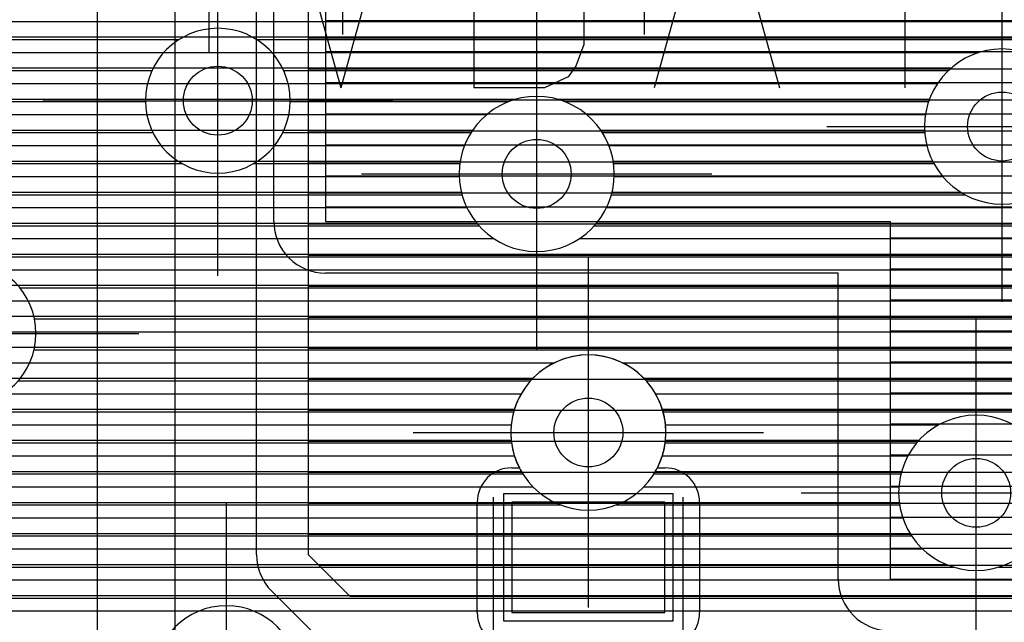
# Model space of a CAD drawing. Extents: x 25 to 291, y 23 to 136.
# Tile 13 of 147: x 48.8 to 54.51, y 36.07 to 39.57. Entities that reach past the tile are written whole.
import ezdxf

# ---------------------------------------------------------------- set-up
doc = ezdxf.new("R2010")
doc.units = 0
doc.layers.get('0').update_dxf_attribs({"linetype": 'CONTINUOUS'})
for name, color, linetype in [('copper_layer_2', 1, 'CONTINUOUS'), ('copper_layer_3', 3, 'CONTINUOUS'), ('copper_layer_bottom', 4, 'CONTINUOUS'), ('copper_layer_top', 5, 'CONTINUOUS'), ('drill_drawing', 6, 'CONTINUOUS'), ('paste_mask_top', 2, 'CONTINUOUS'), ('silkscreen_top', 1, 'CONTINUOUS'), ('solder_mask_top', 1, 'CONTINUOUS')]:
    doc.layers.add(name, color=color, linetype=linetype)

# ---------------------------------------------------------------- blocks, each defined once
blk = doc.blocks.new('D20')
blk.add_circle((0, 0), 0.2)
blk = doc.blocks.new('D484')
blk.add_lwpolyline([(0.4445, 0.32004), (-0.4445, 0.32004), (-0.4445, -0.32004), (0.4445, -0.32004)], close=True)
blk = doc.blocks.new('D570')
blk.add_lwpolyline([(0.49276, 0.3683), (-0.49276, 0.3683), (-0.49276, -0.3683), (0.49276, -0.3683)], close=True)

msp = doc.modelspace()

# ---------------------------------------------------------------- linework, layer by layer
at = {"layer": 'copper_layer_2', "color": 1}
for points in [[(50.175006, 36.466599), (50.175006, 64.933706)], [(50.474981, 53.749555), (50.474981, 36.466599), (50.716535, 36.225044), (64.533655, 36.225044), (64.700025, 36.391415)], [(25.750064, 39.559817), (50.175006, 39.559817)], [(25.750064, 39.469647), (50.175006, 39.469647)], [(50.474981, 39.464821), (64.700025, 39.464821)], [(25.750064, 39.379731), (50.175006, 39.379731)], [(25.750064, 39.289815), (50.175006, 39.289815)], [(50.474981, 39.284735), (64.700025, 39.284735)], [(25.750064, 39.199644), (50.175006, 39.199644)], [(25.750064, 39.109728), (50.175006, 39.109728)], [(50.474981, 39.104648), (64.700025, 39.104648)], [(43.978156, 39.019812), (50.175006, 39.019812)], [(44.202946, 38.929642), (50.175006, 38.929642)], [(50.474981, 38.924816), (64.700025, 38.924816)], [(44.336297, 38.839726), (50.175006, 38.839726)], [(44.433325, 38.749809), (50.175006, 38.749809)], [(50.474981, 38.744729), (64.700025, 38.744729)], [(44.507747, 38.659639), (50.175006, 38.659639)], [(44.565913, 38.569723), (50.175006, 38.569723)], [(50.474981, 38.564643), (64.700025, 38.564643)], [(44.610871, 38.479807), (50.175006, 38.479807)], [(44.644907, 38.389637), (50.175006, 38.389637)], [(50.474981, 38.384811), (64.700025, 38.384811)], [(44.668783, 38.299721), (50.175006, 38.299721)], [(44.683769, 38.209804), (50.175006, 38.209804)], [(50.474981, 38.204724), (64.700025, 38.204724)], [(44.689865, 38.119634), (50.175006, 38.119634)], [(44.687579, 38.029718), (50.175006, 38.029718)], [(50.474981, 38.024638), (64.700025, 38.024638)], [(44.676403, 37.939802), (50.175006, 37.939802)], [(44.656591, 37.849632), (50.175006, 37.849632)], [(50.474981, 37.844806), (64.700025, 37.844806)], [(44.627127, 37.759716), (50.175006, 37.759716)], [(44.586995, 37.669799), (50.175006, 37.669799)], [(50.474981, 37.664719), (59.488443, 37.664719)], [(44.534925, 37.579629), (50.175006, 37.579629)], [(44.468123, 37.489713), (50.175006, 37.489713)], [(50.474981, 37.484633), (59.380747, 37.484633)], [(44.382017, 37.399797), (50.175006, 37.399797)], [(44.267209, 37.309627), (50.175006, 37.309627)], [(50.474981, 37.304801), (59.362459, 37.304801)], [(44.097282, 37.21971), (50.175006, 37.21971)], [(33.750064, 37.129794), (50.175006, 37.129794)], [(50.474981, 37.124714), (59.420625, 37.124714)], [(33.750064, 37.039624), (50.175006, 37.039624)], [(33.750064, 36.949708), (50.175006, 36.949708)], [(50.474981, 36.944628), (59.614681, 36.944628)], [(33.750064, 36.859792), (50.175006, 36.859792)], [(33.750064, 36.769622), (50.175006, 36.769622)], [(50.474981, 36.764796), (64.700025, 36.764796)], [(33.750064, 36.679705), (50.175006, 36.679705)], [(33.750064, 36.589789), (50.175006, 36.589789)], [(50.474981, 36.584709), (64.700025, 36.584709)], [(33.750064, 36.499619), (50.175006, 36.499619)], [(33.750064, 36.409703), (50.180594, 36.409703)], [(50.536957, 36.404623), (64.700025, 36.404623)], [(33.750064, 36.319787), (50.21336, 36.319787)], [(33.750064, 36.229616), (50.287529, 36.229616)], [(50.504445, 36.012954), (50.262891, 36.254255)], [(33.750064, 36.1397), (50.377699, 36.1397)]]:
    msp.add_lwpolyline(points, dxfattribs=at)
msp.add_lwpolyline([(50.175006, 36.466599), (50.175006, 36.466599), (50.175006, 36.466599, 0.198432), (50.262891, 36.254255), (50.262891, 36.254255)], format="xyb", dxfattribs=at)
at = {"layer": 'copper_layer_3', "color": 3}
for points in [[(50.370079, 39.100076), (50.370079, 39.100076), (50.370079, 39.100076, 1), (49.530353, 39.100076), (49.530353, 39.100076), (49.530353, 39.100076, 1), (50.370079, 39.100076), (50.370079, 39.100076)], [(50.370079, 39.100076), (50.370079, 39.100076), (50.370079, 39.100076, 1), (49.530353, 39.100076), (49.530353, 39.100076), (49.530353, 39.100076, 1), (50.370079, 39.100076), (50.370079, 39.100076)], [(54.950216, 38.949962), (54.950216, 38.949962), (54.950216, 38.949962, 1), (54.050038, 38.949962), (54.050038, 38.949962), (54.050038, 38.949962, 1), (54.950216, 38.949962), (54.950216, 38.949962)], [(54.950216, 38.949962), (54.950216, 38.949962), (54.950216, 38.949962, 1), (54.050038, 38.949962), (54.050038, 38.949962), (54.050038, 38.949962, 1), (54.950216, 38.949962), (54.950216, 38.949962)], [(52.250191, 38.675133), (52.250191, 38.675133), (52.250191, 38.675133, 1), (51.350013, 38.675133), (51.350013, 38.675133), (51.350013, 38.675133, 1), (52.250191, 38.675133), (52.250191, 38.675133)], [(52.250191, 38.675133), (52.250191, 38.675133), (52.250191, 38.675133, 1), (51.350013, 38.675133), (51.350013, 38.675133), (51.350013, 38.675133, 1), (52.250191, 38.675133), (52.250191, 38.675133)], [(48.895098, 37.750064), (48.895098, 37.750064), (48.895098, 37.750064, 1), (48.054864, 37.750064), (48.054864, 37.750064), (48.054864, 37.750064, 1), (48.895098, 37.750064), (48.895098, 37.750064)], [(48.895098, 37.750064), (48.895098, 37.750064), (48.895098, 37.750064, 1), (48.054864, 37.750064), (48.054864, 37.750064), (48.054864, 37.750064, 1), (48.895098, 37.750064), (48.895098, 37.750064)], [(52.550165, 37.175006), (52.550165, 37.175006), (52.550165, 37.175006, 1), (51.649987, 37.175006), (51.649987, 37.175006), (51.649987, 37.175006, 1), (52.550165, 37.175006), (52.550165, 37.175006)], [(52.550165, 37.175006), (52.550165, 37.175006), (52.550165, 37.175006, 1), (51.649987, 37.175006), (51.649987, 37.175006), (51.649987, 37.175006, 1), (52.550165, 37.175006), (52.550165, 37.175006)], [(54.800102, 36.824994), (54.800102, 36.824994), (54.800102, 36.824994, 1), (53.899924, 36.824994), (53.899924, 36.824994), (53.899924, 36.824994, 1), (54.800102, 36.824994), (54.800102, 36.824994)], [(54.800102, 36.824994), (54.800102, 36.824994), (54.800102, 36.824994, 1), (53.899924, 36.824994), (53.899924, 36.824994), (53.899924, 36.824994, 1), (54.800102, 36.824994), (54.800102, 36.824994)], [(50.420117, 35.750064), (50.420117, 35.750064), (50.420117, 35.750064, 1), (49.579883, 35.750064), (49.579883, 35.750064), (49.579883, 35.750064, 1), (50.420117, 35.750064), (50.420117, 35.750064)], [(50.420117, 35.750064), (50.420117, 35.750064), (50.420117, 35.750064, 1), (49.579883, 35.750064), (49.579883, 35.750064), (49.579883, 35.750064, 1), (50.420117, 35.750064), (50.420117, 35.750064)]]:
    msp.add_lwpolyline(points, format="xyb", dxfattribs=at)
for points in [[(44.946406, 39.454661), (49.725171, 39.454661)], [(50.175006, 39.454661), (61.138176, 39.454661)], [(46.354331, 39.274829), (49.568199, 39.274829)], [(50.331979, 39.274829), (54.188468, 39.274829)], [(46.583185, 39.094742), (49.530099, 39.094742)], [(50.370079, 39.094742), (51.637795, 39.094742)], [(51.962662, 39.094742), (54.073914, 39.094742)], [(46.643129, 38.914656), (49.573279, 38.914656)], [(50.326899, 38.914656), (51.419355, 38.914656)], [(52.181102, 38.914656), (54.051562, 38.914656)], [(46.621031, 38.734823), (49.742951, 38.734823)], [(50.157226, 38.734823), (51.354077, 38.734823)], [(52.246126, 38.734823), (54.104902, 38.734823)], [(46.496825, 38.554737), (51.366523, 38.554737)], [(52.23368, 38.554737), (54.285243, 38.554737)], [(44.701549, 38.374651), (51.465075, 38.374651)], [(52.135128, 38.374651), (56.12827, 38.374651)], [(44.735585, 38.194818), (62.559563, 38.194818)], [(48.801118, 38.014732), (55.424943, 38.014732)], [(48.886462, 37.834646), (55.251969, 37.834646)], [(48.884176, 37.654813), (55.201168, 37.654813)], [(48.792228, 37.474727), (51.764288, 37.474727)], [(52.435865, 37.474727), (55.22606, 37.474727)], [(44.332995, 37.294641), (51.666243, 37.294641)], [(52.533909, 37.294641), (55.344425, 37.294641)], [(43.910846, 37.114808), (51.654051, 37.114808)], [(52.546101, 37.114808), (54.005842, 37.114808)], [(33.800102, 36.934722), (51.719583, 36.934722)], [(52.480569, 36.934722), (53.91364, 36.934722)], [(33.800102, 36.754636), (51.939294, 36.754636)], [(52.260859, 36.754636), (53.905512, 36.754636)], [(33.800102, 36.574803), (53.976124, 36.574803)], [(33.800102, 36.394717), (54.21844, 36.394717)], [(54.481585, 36.394717), (55.219456, 36.394717)], [(33.800102, 36.21463), (55.324105, 36.21463)]]:
    msp.add_lwpolyline(points, dxfattribs=at)
at = {"layer": 'copper_layer_bottom', "color": 4}
for points in [[(25.750064, 39.559817), (61.224282, 39.559817)], [(25.750064, 39.469647), (61.14732, 39.469647)], [(25.750064, 39.379731), (54.366269, 39.379731)], [(25.750064, 39.289815), (54.204978, 39.289815)], [(25.750064, 39.199644), (54.12573, 39.199644)], [(25.750064, 39.109728), (51.683515, 39.109728)], [(51.916688, 39.109728), (54.079502, 39.109728)], [(43.978156, 39.019812), (51.510795, 39.019812)], [(52.089408, 39.019812), (54.055626, 39.019812)], [(44.202946, 38.929642), (51.429007, 38.929642)], [(52.171196, 38.929642), (54.050546, 38.929642)], [(44.336297, 38.839726), (51.381255, 38.839726)], [(52.218948, 38.839726), (54.063754, 38.839726)], [(44.433325, 38.749809), (51.356363, 38.749809)], [(52.24384, 38.749809), (54.097028, 38.749809)], [(44.507747, 38.659639), (51.350267, 38.659639)], [(52.249936, 38.659639), (54.15621, 38.659639)], [(44.565913, 38.569723), (51.362713, 38.569723)], [(52.23749, 38.569723), (54.259589, 38.569723)], [(44.610871, 38.479807), (51.394717, 38.479807)], [(52.205486, 38.479807), (55.959106, 38.479807)], [(44.644907, 38.389637), (51.452121, 38.389637)], [(52.148082, 38.389637), (56.090424, 38.389637)], [(44.668783, 38.299721), (51.551943, 38.299721)], [(52.04826, 38.299721), (59.87808, 38.299721)], [(44.683769, 38.209804), (62.537465, 38.209804)], [(44.689865, 38.119634), (64.09906, 38.119634)], [(44.687579, 38.029718), (55.453137, 38.029718)], [(44.676403, 37.939802), (55.328423, 37.939802)], [(44.656591, 37.849632), (55.260097, 37.849632)], [(44.627127, 37.759716), (55.220726, 37.759716)], [(44.586995, 37.669799), (55.202438, 37.669799)], [(44.534925, 37.579629), (51.903226, 37.579629)], [(52.296927, 37.579629), (55.202438, 37.579629)], [(44.468123, 37.489713), (51.778512, 37.489713)], [(52.421895, 37.489713), (55.22098, 37.489713)], [(44.382017, 37.399797), (51.710185, 37.399797)], [(52.489967, 37.399797), (55.260605, 37.399797)], [(44.267209, 37.309627), (51.670815, 37.309627)], [(52.529591, 37.309627), (55.329185, 37.309627)], [(44.097282, 37.21971), (51.652273, 37.21971)], [(52.547879, 37.21971), (54.133858, 37.21971)], [(33.750064, 37.129794), (51.652273, 37.129794)], [(52.547879, 37.129794), (54.01905, 37.129794)], [(33.750064, 37.039624), (51.670815, 37.039624)], [(52.529337, 37.039624), (53.954534, 37.039624)], [(33.750064, 36.949708), (51.710693, 36.949708)], [(52.489713, 36.949708), (53.917704, 36.949708)], [(33.750064, 36.859792), (51.77902, 36.859792)], [(52.421133, 36.859792), (53.901448, 36.859792)], [(33.750064, 36.769622), (51.90475, 36.769622)], [(52.295657, 36.769622), (53.90348, 36.769622)], [(33.750064, 36.679705), (53.924308, 36.679705)], [(33.750064, 36.589789), (53.966472, 36.589789)], [(33.750064, 36.499619), (54.039116, 36.499619)], [(33.750064, 36.409703), (54.176784, 36.409703)], [(33.750064, 36.319787), (55.249682, 36.319787)], [(33.750064, 36.229616), (55.310643, 36.229616)], [(33.750064, 36.1397), (55.417577, 36.1397)]]:
    msp.add_lwpolyline(points, dxfattribs=at)
for points in [[(54.950216, 38.949962), (54.950216, 38.949962), (54.950216, 38.949962, 1), (54.050038, 38.949962), (54.050038, 38.949962), (54.050038, 38.949962, 1), (54.950216, 38.949962), (54.950216, 38.949962)], [(54.950216, 38.949962), (54.950216, 38.949962), (54.950216, 38.949962, 1), (54.050038, 38.949962), (54.050038, 38.949962), (54.050038, 38.949962, 1), (54.950216, 38.949962), (54.950216, 38.949962)], [(52.250191, 38.675133), (52.250191, 38.675133), (52.250191, 38.675133, 1), (51.350013, 38.675133), (51.350013, 38.675133), (51.350013, 38.675133, 1), (52.250191, 38.675133), (52.250191, 38.675133)], [(52.250191, 38.675133), (52.250191, 38.675133), (52.250191, 38.675133, 1), (51.350013, 38.675133), (51.350013, 38.675133), (51.350013, 38.675133, 1), (52.250191, 38.675133), (52.250191, 38.675133)], [(52.550165, 37.175006), (52.550165, 37.175006), (52.550165, 37.175006, 1), (51.649987, 37.175006), (51.649987, 37.175006), (51.649987, 37.175006, 1), (52.550165, 37.175006), (52.550165, 37.175006)], [(52.550165, 37.175006), (52.550165, 37.175006), (52.550165, 37.175006, 1), (51.649987, 37.175006), (51.649987, 37.175006), (51.649987, 37.175006, 1), (52.550165, 37.175006), (52.550165, 37.175006)], [(54.800102, 36.824994), (54.800102, 36.824994), (54.800102, 36.824994, 1), (53.899924, 36.824994), (53.899924, 36.824994), (53.899924, 36.824994, 1), (54.800102, 36.824994), (54.800102, 36.824994)], [(54.800102, 36.824994), (54.800102, 36.824994), (54.800102, 36.824994, 1), (53.899924, 36.824994), (53.899924, 36.824994), (53.899924, 36.824994, 1), (54.800102, 36.824994), (54.800102, 36.824994)]]:
    msp.add_lwpolyline(points, format="xyb", dxfattribs=at)
at = {"layer": 'copper_layer_top', "color": 5}
for points in [[(52.150114, 64.900178), (50.616459, 64.900178), (50.575057, 64.858776), (50.575057, 38.400051), (53.85014, 38.400051), (53.85014, 36.325121), (64.433833, 36.325121), (64.600203, 36.491491)], [(49.299975, 56.250191), (49.250191, 56.250191), (49.250191, 34.725171), (50.85014, 33.124968), (51.77521, 33.124968)], [(49.700025, 56.043942), (49.700025, 34.911354), (51.036576, 33.575057), (51.255271, 33.575057)], [(50.275083, 38.400051), (50.275083, 40.293879)], [(49.700025, 39.559817), (50.275083, 39.559817)], [(50.575057, 39.564643), (57.030226, 39.564643)], [(49.700025, 39.469647), (50.275083, 39.469647)], [(49.700025, 39.379731), (50.275083, 39.379731)], [(50.575057, 39.384811), (57.030226, 39.384811)], [(49.700025, 39.289815), (50.275083, 39.289815)], [(49.700025, 39.199644), (50.275083, 39.199644)], [(50.575057, 39.204724), (56.936246, 39.204724)], [(49.700025, 39.109728), (50.275083, 39.109728)], [(49.700025, 39.019812), (50.275083, 39.019812)], [(50.575057, 39.024638), (56.900178, 39.024638)], [(49.700025, 38.929642), (50.275083, 38.929642)], [(49.700025, 38.839726), (50.275083, 38.839726)], [(50.575057, 38.844806), (56.900178, 38.844806)], [(49.700025, 38.749809), (50.275083, 38.749809)], [(49.700025, 38.659639), (50.275083, 38.659639)], [(50.575057, 38.664719), (56.900178, 38.664719)], [(49.700025, 38.569723), (50.275083, 38.569723)], [(49.700025, 38.479807), (50.275083, 38.479807)], [(50.575057, 38.484633), (56.900178, 38.484633)], [(49.700025, 38.389637), (50.275337, 38.389637)], [(49.700025, 38.299721), (50.292355, 38.299721)], [(53.85014, 38.304801), (56.936754, 38.304801)], [(49.700025, 38.209804), (50.343155, 38.209804)], [(49.700025, 38.119634), (50.468377, 38.119634)], [(53.85014, 38.124714), (64.600203, 38.124714)], [(53.550165, 36.325121), (53.550165, 38.100076), (50.575057, 38.100076)], [(49.700025, 38.029718), (53.550165, 38.029718)], [(49.700025, 37.939802), (53.550165, 37.939802)], [(53.85014, 37.944628), (64.600203, 37.944628)], [(49.700025, 37.849632), (53.550165, 37.849632)], [(53.85014, 37.764796), (56.916688, 37.764796)], [(49.700025, 37.759716), (53.550165, 37.759716)], [(49.700025, 37.669799), (53.550165, 37.669799)], [(49.700025, 37.579629), (51.903226, 37.579629)], [(52.296927, 37.579629), (53.550165, 37.579629)], [(53.85014, 37.584709), (56.900178, 37.584709)], [(49.700025, 37.489713), (51.778512, 37.489713)], [(52.421895, 37.489713), (53.550165, 37.489713)], [(49.700025, 37.399797), (51.710185, 37.399797)], [(52.489967, 37.399797), (53.550165, 37.399797)], [(53.85014, 37.404623), (56.900178, 37.404623)], [(49.700025, 37.309627), (51.670815, 37.309627)], [(52.529591, 37.309627), (53.550165, 37.309627)], [(49.700025, 37.21971), (51.652273, 37.21971)], [(52.547879, 37.21971), (53.550165, 37.21971)], [(53.85014, 37.22479), (56.900178, 37.22479)], [(52.100076, 36.450089), (52.100076, 37.175006)], [(49.700025, 37.129794), (51.652273, 37.129794)], [(52.547879, 37.129794), (53.550165, 37.129794)], [(49.700025, 37.039624), (51.670815, 37.039624)], [(52.529337, 37.039624), (53.550165, 37.039624)], [(53.85014, 37.044704), (56.900178, 37.044704)], [(51.655067, 36.970028), (51.699517, 36.970028)], [(52.500635, 36.970028), (52.545085, 36.970028)], [(49.700025, 36.949708), (51.567183, 36.949708)], [(52.632969, 36.949708), (53.550165, 36.949708)], [(49.700025, 36.859792), (51.476251, 36.859792)], [(52.723901, 36.859792), (53.550165, 36.859792)], [(53.85014, 36.864618), (56.967234, 36.864618)], [(49.700025, 36.769622), (51.455169, 36.769622)], [(51.455169, 36.130048), (51.455169, 36.77013)], [(52.745237, 36.77013), (52.745237, 36.130048)], [(52.745237, 36.769622), (53.550165, 36.769622)], [(49.700025, 36.679705), (51.455169, 36.679705)], [(52.745237, 36.679705), (53.550165, 36.679705)], [(53.85014, 36.684785), (64.600203, 36.684785)], [(49.700025, 36.589789), (51.455169, 36.589789)], [(52.745237, 36.589789), (53.550165, 36.589789)], [(53.85014, 36.504699), (64.600203, 36.504699)], [(49.700025, 36.499619), (51.455169, 36.499619)], [(52.745237, 36.499619), (53.550165, 36.499619)], [(49.700025, 36.409703), (51.455169, 36.409703)], [(52.745237, 36.409703), (53.550165, 36.409703)], [(49.700025, 36.319787), (51.455169, 36.319787)], [(52.745237, 36.319787), (53.550165, 36.319787)], [(49.700025, 36.229616), (51.455169, 36.229616)], [(52.745237, 36.229616), (53.565659, 36.229616)], [(49.700025, 36.1397), (51.455169, 36.1397)], [(52.745237, 36.1397), (53.614173, 36.1397)]]:
    msp.add_lwpolyline(points, dxfattribs=at)
for points in [[(50.275083, 38.400051), (50.275083, 38.400051), (50.275083, 38.400051, 0.414214), (50.575057, 38.100076), (50.575057, 38.100076)], [(52.500635, 36.970028), (52.500635, 36.970028), (52.500635, 36.970028, 1.63506), (51.699517, 36.970028), (51.699517, 36.970028)], [(51.655067, 36.970028), (51.655067, 36.970028), (51.655067, 36.970028, 0.414214), (51.455169, 36.77013), (51.455169, 36.77013)], [(52.745237, 36.77013), (52.745237, 36.77013), (52.745237, 36.77013, 0.415111), (52.545085, 36.970028), (52.545085, 36.970028)], [(53.550165, 36.325121), (53.550165, 36.325121), (53.550165, 36.325121, 0.414214), (53.85014, 36.025146), (53.85014, 36.025146)], [(51.455169, 36.130048), (51.455169, 36.130048), (51.455169, 36.130048, 0.414214), (51.655067, 35.93015), (51.655067, 35.93015)], [(52.545085, 35.93015), (52.545085, 35.93015), (52.545085, 35.93015, 0.413315), (52.745237, 36.130048), (52.745237, 36.130048)]]:
    msp.add_lwpolyline(points, format="xyb", dxfattribs=at)
at = {"layer": 'drill_drawing', "color": 6}
for points in [[(50.675133, 39.484125), (50.675133, 41.516129)], [(52.425197, 39.484125), (52.425197, 41.516129)], [(49.900178, 39.384049), (49.900178, 41.416053)], [(49.950216, 38.084074), (49.950216, 40.116078)], [(54.500127, 37.93396), (54.500127, 39.965964)], [(51.800102, 37.659131), (51.800102, 39.691135)], [(48.934214, 39.100076), (50.966218, 39.100076)], [(53.484125, 38.949962), (55.516129, 38.949962)], [(50.7841, 38.675133), (52.816104, 38.675133)], [(52.100076, 36.159004), (52.100076, 38.191008)], [(54.350013, 35.808992), (54.350013, 37.840996)], [(47.458979, 37.750064), (49.490983, 37.750064)], [(51.084074, 37.175006), (53.116078, 37.175006)], [(53.334011, 36.824994), (55.366015, 36.824994)], [(50, 34.734061), (50, 36.766066)]]:
    msp.add_lwpolyline(points, dxfattribs=at)
at = {"layer": 'silkscreen_top', "color": 1}
for points in [[(50.299975, 40.487681), (50.663703, 39.175006)], [(51.027432, 40.487681), (50.663703, 39.175006)], [(51.436373, 40.487681), (51.436373, 39.175006)], [(52.845568, 40.487681), (52.481839, 39.175006)], [(52.845568, 40.487681), (53.209296, 39.175006)], [(53.9365, 40.487681), (53.9365, 39.175006)], [(51.436373, 39.862586), (51.845568, 39.862586), (51.981966, 39.800102), (52.027432, 39.737617), (52.072898, 39.612649), (52.072898, 39.425197), (52.027432, 39.299975), (51.981966, 39.23749), (51.845568, 39.175006), (51.436373, 39.175006)], [(51.550165, 34.700025), (51.550165, 36.800102)], [(52.649987, 34.675133), (52.649987, 36.800102)]]:
    msp.add_lwpolyline(points, dxfattribs=at)

# ---------------------------------------------------------------- block references
at = {"layer": 'copper_layer_2'}
for p in [(49.950216, 39.100076), (54.500127, 38.949962), (51.800102, 38.675133), (52.100076, 37.175006), (54.350013, 36.824994)]:
    msp.add_blockref('D20', p, dxfattribs=at)
at = {"layer": 'copper_layer_bottom'}
for p in [(49.950216, 39.100076), (54.500127, 38.949962), (51.800102, 38.675133), (52.100076, 37.175006), (54.350013, 36.824994)]:
    msp.add_blockref('D20', p, dxfattribs=at)
at = {"layer": 'copper_layer_top'}
for name, p in [('D20', (49.950216, 39.100076)), ('D20', (54.500127, 38.949962)), ('D20', (51.800102, 38.675133)), ('D20', (52.100076, 37.175006)), ('D20', (54.350013, 36.824994)), ('D484', (52.100076, 36.450089))]:
    msp.add_blockref(name, p, dxfattribs=at)
at = {"layer": 'paste_mask_top'}
msp.add_blockref('D484', (52.100076, 36.450089), dxfattribs=at)
at = {"layer": 'solder_mask_top'}
msp.add_blockref('D570', (52.100076, 36.450089), dxfattribs=at)

doc.saveas('drawing.dxf')
